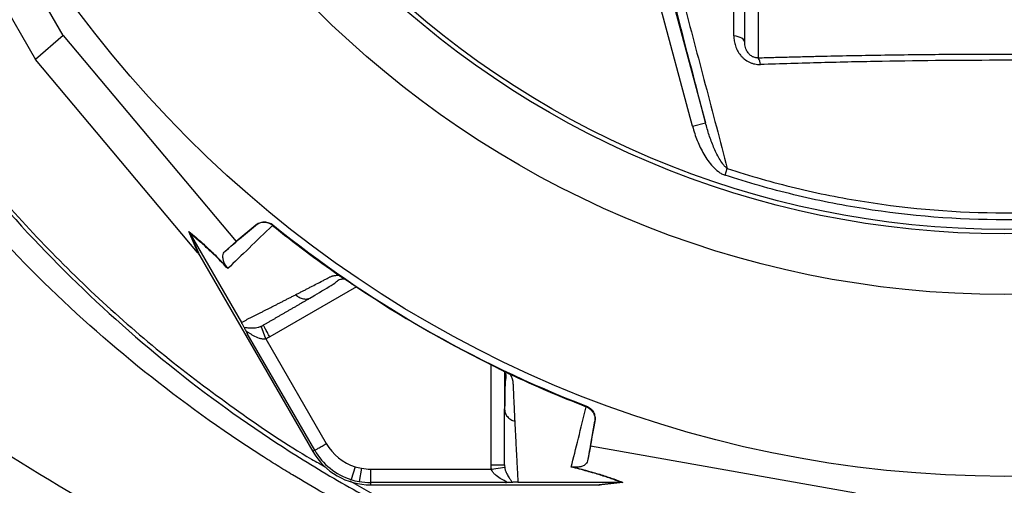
# Model space of a CAD drawing. Header units: millimetres. Extents: x 10 to 976, y 14 to 1104.
# Tile 7 of 18: x 237 to 457, y 379 to 483. Entities that reach past the tile are written whole.
import ezdxf

# ---------------------------------------------------------------- set-up
doc = ezdxf.new("R2010")
doc.units = ezdxf.units.MM

msp = doc.modelspace()

# ---------------------------------------------------------------- linework, layer by layer
at = {"color": 7, "linetype": 'Continuous', "lineweight": 25}
for p, q in [((247.02, 479.14), (213.67, 536.89)), ((205.9, 534.26), (240.85, 473.73)), ((399.02, 477.56), (399.02, 500)), ((402.02, 497.02), (402.02, 474.13)), ((382.78, 487.59), (390.26, 459.66)), ((387.36, 458.88), (379.88, 486.81)), ((247.02, 479.14), (240.85, 473.73)), ((247.02, 479.14), (285.61, 433.2)), ((276.98, 430.72), (240.85, 473.73)), ((387.36, 458.88), (390.26, 459.66)), ((394.63, 447.98), (395.12, 449.47)), ((277.19, 430.48), (275.02, 435.41)), ((275.36, 434.94), (277.51, 430.01)), ((275.36, 434.92), (286.76, 415.19)), ((289.97, 436.86), (285.61, 433.2)), ((289.88, 436.78), (289.97, 436.86)), ((293.79, 436.9), (293.68, 436.81)), ((285.61, 433.2), (283.08, 430.98)), ((277.51, 430.01), (302.67, 386.44)), ((308.92, 425.38), (309, 425.33)), ((301.99, 420.61), (302.41, 420.77)), ((292.23, 411.51), (291.15, 414.31)), ((303.1, 386.69), (288.06, 412.72)), ((292.23, 411.51), (305.69, 388.19)), ((345.43, 404.26), (345.43, 396.11)), ((346.09, 403.92), (346.17, 403.88)), ((345.43, 395.93), (345.5, 395.49)), ((363.68, 396.39), (363.71, 396.53)), ((364.6, 387.6), (365.59, 393.21)), ((365.59, 393.21), (365.56, 393.08)), ((303.1, 386.69), (302.67, 386.44)), ((364.6, 387.6), (363.94, 384.3)), ((423.68, 377.14), (364.6, 387.6)), ((312.11, 383.02), (311.2, 380.16)), ((313.53, 382.67), (312.99, 379.72)), ((315.57, 382.48), (342.5, 382.48)), ((315.57, 382.48), (315.57, 379.48)), ((342.5, 382.48), (345.47, 382.94)), ((345.63, 379.48), (315.57, 379.48)), ((315.57, 379.48), (315.57, 378.99)), ((315.57, 378.99), (365.88, 378.99)), ((348.43, 379.59), (371.21, 379.59)), ((365.88, 378.99), (371.23, 379.59)), ((371.8, 379.54), (366.45, 378.94))]:
    msp.add_line(p, q, dxfattribs=at)
at = {"color": 8, "linetype": 'Continuous', "lineweight": 25}
for p, q in [((312.44, 423.09), (293.12, 411.94)), ((342.43, 383.47), (342.43, 405.78))]:
    msp.add_line(p, q, dxfattribs=at)
at = {"color": 7, "linetype": 'Continuous', "lineweight": 25, "flags": 128}
msp.add_lwpolyline([(399.02, 477.56), (398.98, 477.82), (398.84, 478.07), (398.63, 478.3), (398.33, 478.51), (397.97, 478.69), (397.55, 478.84), (397.08, 478.95), (396.58, 479.02)], dxfattribs=at)
at = {"color": 7, "linetype": 'Continuous', "lineweight": 25}
for radius in [258.01, 217.51, 204, 203]:
    msp.add_circle((457.02, 638.89), radius, dxfattribs=at)
for centre, radius, start, end in [((399.85, 472.58), 2.66, 1.4488, 35.579), ((457.02, 638.89), 259.7, 231.0565, 248.9435), ((315.57, 393.89), 14.4, 210, 252.3248), ((315.57, 393.89), 11.4, 210, 252.3248), ((315.57, 393.89), 14.9, 210, 270), ((315.57, 393.89), 11.4, 252.3248, 259.6989), ((315.57, 393.89), 11.4, 259.6989, 270), ((315.57, 393.89), 14.4, 252.3248, 259.6989), ((315.57, 393.89), 14.4, 259.6989, 270)]:
    msp.add_arc(centre, radius, start, end, dxfattribs=at)
for centre, major_axis, start_param, end_param in [((277.75, 429.39), (-11.1, 13.24), 4.781806, 4.800012), ((365.23, 378.89), (17.02, -2.99), 1.483174, 1.50138)]:
    msp.add_ellipse(centre, major_axis=major_axis, ratio=0.015428, start_param=start_param, end_param=end_param, dxfattribs=at)
for points, knots in [([(456.71, 1101.33), (436.24, 1099.21), (415.87, 1095.72), (385.67, 1088.42), (375.67, 1085.64), (355.82, 1079.4), (345.99, 1075.92), (317.05, 1064.46), (298.41, 1055.43), (262.71, 1034.83), (245.65, 1023.26), (213.35, 997.7), (198.09, 983.71), (169.71, 953.57), (156.58, 937.43), (132.87, 903.41), (122.27, 885.52), (103.82, 848.51), (95.98, 829.39), (83.18, 790.27), (78.21, 770.25), (71.21, 729.58), (69.18, 708.93), (68.56, 682.93), (68.53, 677.72), (68.69, 667.3), (68.88, 662.11), (69.78, 646.59), (70.83, 636.32), (75.25, 605.79), (79.91, 585.83), (98.7, 527.75), (117.64, 491.4), (154.84, 442.59), (168.68, 427.28), (198.81, 399.16), (215.1, 386.37), (232.36, 375.09)], [0, 0, 0, 0, 0.0625, 0.0625, 0.09375, 0.09375, 0.125, 0.125, 0.1875, 0.1875, 0.25, 0.25, 0.3125, 0.3125, 0.375, 0.375, 0.4375, 0.4375, 0.5, 0.5, 0.5625, 0.5625, 0.625, 0.625, 0.640625, 0.640625, 0.65625, 0.65625, 0.6875, 0.6875, 0.75, 0.75, 0.875, 0.875, 0.9375, 0.9375, 1, 1, 1, 1]), ([(456.76, 1100.81), (436.32, 1098.69), (415.97, 1095.2), (385.81, 1087.91), (375.82, 1085.14), (355.99, 1078.9), (346.17, 1075.43), (317.27, 1063.98), (298.65, 1054.97), (262.99, 1034.39), (245.95, 1022.83), (213.69, 997.31), (198.46, 983.33), (170.11, 953.23), (157, 937.11), (133.31, 903.13), (122.73, 885.27), (104.3, 848.3), (96.47, 829.21), (83.69, 790.13), (78.72, 770.14), (71.73, 729.51), (69.71, 708.89), (69.09, 682.93), (69.05, 677.72), (69.21, 667.32), (69.4, 662.14), (70.3, 646.64), (71.35, 636.38), (75.77, 605.89), (80.42, 585.96), (99.18, 527.96), (118.09, 491.68), (155.24, 442.93), (169.06, 427.64), (199.14, 399.57), (215.41, 386.79), (232.65, 375.52), (232.65, 375.52), (232.65, 375.52), (232.65, 375.52)], [0.0000014, 0.0000014, 0.0000014, 0.0000014, 0.0625, 0.0625, 0.09375, 0.09375, 0.125, 0.125, 0.1875, 0.1875, 0.25, 0.25, 0.3125, 0.3125, 0.375, 0.375, 0.4375, 0.4375, 0.5, 0.5, 0.5625, 0.5625, 0.625, 0.625, 0.640625, 0.640625, 0.65625, 0.65625, 0.6875, 0.6875, 0.75, 0.75, 0.875, 0.875, 0.9375, 0.9375, 1, 1, 1, 1.0000004, 1.0000004, 1.0000004, 1.0000004]), ([(424.06, 317.28), (411.84, 317.5), (399.74, 318.33), (375.76, 321.18), (363.88, 323.21), (340.35, 328.46), (328.69, 331.68), (314.27, 336.47), (311.39, 337.47), (307.09, 339.02), (305.65, 339.55), (302.79, 340.62), (301.37, 341.16), (294.27, 343.93), (288.67, 346.27), (272.09, 353.71), (261.34, 359.19), (240.43, 371.18), (230.27, 377.7), (215.5, 388.28), (210.66, 391.94), (204.7, 396.69), (203.51, 397.64), (201.15, 399.58), (199.97, 400.55), (196.46, 403.5), (194.16, 405.49), (182.76, 415.55), (174.11, 424.01), (157.72, 441.7), (149.97, 450.94), (135.39, 470.2), (128.57, 480.23), (120.63, 493.28), (119.07, 495.91), (116.04, 501.2), (114.57, 503.85), (110.24, 511.86), (107.5, 517.26), (99.7, 533.62), (95.07, 544.75), (86.94, 567.45), (83.43, 579.02), (79.76, 593.76), (79.06, 596.72), (77.74, 602.68), (77.11, 605.67), (75.35, 614.65), (74.33, 620.65), (71.74, 638.65), (70.63, 650.67), (69.99, 665.73), (69.9, 668.75), (69.8, 674.78), (69.78, 677.8), (69.85, 686.85), (70.02, 692.89), (70.62, 704.99), (71.05, 711.04), (71.89, 720.13), (72.21, 723.16), (72.9, 729.22), (73.28, 732.24), (75.34, 747.3), (77.5, 759.21), (82.81, 782.77), (85.96, 794.41), (93.26, 817.43), (97.42, 828.8), (103.25, 842.84), (104.44, 845.64), (106.91, 851.22), (108.17, 854), (112.03, 862.26), (114.71, 867.7), (123.08, 883.8), (129.1, 894.24), (148.43, 924.73), (163.03, 943.92), (181.42, 964.2), (183.5, 966.44), (187.69, 970.87), (189.81, 973.06), (196.23, 979.56), (200.6, 983.79), (213.98, 996.2), (223.24, 1004.08), (235.27, 1013.44), (237.7, 1015.29), (242.59, 1018.93), (245.06, 1020.72), (252.5, 1026.01), (257.54, 1029.42), (272.85, 1039.34), (283.34, 1045.51), (296.81, 1052.66), (299.52, 1054.06), (304.95, 1056.8), (307.68, 1058.14), (315.89, 1062.05), (321.41, 1064.54), (338.08, 1071.63), (349.36, 1075.87), (372.24, 1083.37), (383.83, 1086.67), (401.43, 1090.95), (407.34, 1092.26), (416.25, 1094.06), (419.23, 1094.63), (425.22, 1095.72), (428.22, 1096.23), (431.22, 1096.71)], [0, 0, 0, 0, 0.03125, 0.03125, 0.0625, 0.0625, 0.09375, 0.09375, 0.101562, 0.101562, 0.105469, 0.105469, 0.109375, 0.109375, 0.125, 0.125, 0.15625, 0.15625, 0.1875, 0.1875, 0.203125, 0.203125, 0.207031, 0.207031, 0.210937, 0.210937, 0.21875, 0.21875, 0.25, 0.25, 0.28125, 0.28125, 0.3125, 0.3125, 0.320312, 0.320312, 0.328125, 0.328125, 0.34375, 0.34375, 0.375, 0.375, 0.40625, 0.40625, 0.414062, 0.414062, 0.421875, 0.421875, 0.4375, 0.4375, 0.46875, 0.46875, 0.476562, 0.476562, 0.484375, 0.484375, 0.5, 0.5, 0.515625, 0.515625, 0.523437, 0.523437, 0.53125, 0.53125, 0.5625, 0.5625, 0.59375, 0.59375, 0.625, 0.625, 0.632812, 0.632812, 0.640625, 0.640625, 0.65625, 0.65625, 0.6875, 0.6875, 0.75, 0.75, 0.757812, 0.757812, 0.765625, 0.765625, 0.78125, 0.78125, 0.8125, 0.8125, 0.820312, 0.820312, 0.828125, 0.828125, 0.84375, 0.84375, 0.875, 0.875, 0.882812, 0.882812, 0.890625, 0.890625, 0.90625, 0.90625, 0.9375, 0.9375, 0.96875, 0.96875, 0.984375, 0.984375, 0.992187, 0.992187, 1, 1, 1, 1]), ([(431.54, 1094.74), (425.56, 1093.78), (419.6, 1092.7), (407.78, 1090.31), (401.9, 1089.01), (384.39, 1084.75), (372.86, 1081.47), (350.09, 1074.01), (338.87, 1069.8), (322.28, 1062.74), (316.79, 1060.27), (308.62, 1056.37), (305.91, 1055.04), (300.5, 1052.32), (297.81, 1050.93), (284.4, 1043.81), (273.97, 1037.68), (258.73, 1027.82), (253.72, 1024.42), (246.31, 1019.16), (243.86, 1017.38), (238.99, 1013.76), (236.58, 1011.92), (224.61, 1002.61), (215.38, 994.77), (202.07, 982.43), (197.72, 978.22), (191.33, 971.76), (189.22, 969.58), (185.05, 965.18), (182.99, 962.95), (164.68, 942.78), (150.15, 923.69), (130.91, 893.36), (124.92, 882.97), (116.58, 866.96), (113.9, 861.55), (110.06, 853.33), (108.81, 850.57), (106.36, 845.02), (105.16, 842.24), (99.35, 828.27), (95.22, 816.96), (87.94, 794.06), (84.8, 782.48), (79.5, 759.05), (77.35, 747.2), (75.29, 732.21), (74.91, 729.21), (74.22, 723.18), (73.9, 720.16), (73.06, 711.12), (72.63, 705.1), (72.02, 693.07), (71.85, 687.06), (71.78, 678.05), (71.79, 675.05), (71.89, 669.05), (71.98, 666.05), (72.61, 651.06), (73.71, 639.1), (76.27, 621.19), (77.28, 615.23), (79.02, 606.29), (79.64, 603.31), (80.96, 597.38), (81.65, 594.44), (85.29, 579.77), (88.78, 568.25), (96.86, 545.67), (101.46, 534.59), (109.21, 518.31), (111.93, 512.94), (116.23, 504.97), (117.7, 502.33), (120.72, 497.07), (122.26, 494.45), (130.15, 481.46), (136.94, 471.48), (151.44, 452.31), (159.14, 443.12), (175.45, 425.51), (184.05, 417.09), (195.38, 407.07), (197.68, 405.09), (201.16, 402.16), (202.33, 401.19), (204.69, 399.27), (205.87, 398.31), (211.79, 393.59), (216.61, 389.94), (231.31, 379.41), (241.41, 372.93), (262.21, 360.99), (272.9, 355.54), (289.4, 348.14), (294.97, 345.8), (302.03, 343.05), (303.45, 342.51), (306.29, 341.44), (307.72, 340.92), (312, 339.37), (314.87, 338.38), (329.22, 333.61), (340.81, 330.4), (364.22, 325.18), (376.04, 323.16), (399.9, 320.32), (411.94, 319.49), (424.1, 319.28)], [0, 0, 0, 0, 0.015625, 0.015625, 0.03125, 0.03125, 0.0625, 0.0625, 0.09375, 0.09375, 0.109375, 0.109375, 0.117188, 0.117188, 0.125, 0.125, 0.15625, 0.15625, 0.171875, 0.171875, 0.179688, 0.179688, 0.1875, 0.1875, 0.21875, 0.21875, 0.234375, 0.234375, 0.242188, 0.242188, 0.25, 0.25, 0.3125, 0.3125, 0.34375, 0.34375, 0.359375, 0.359375, 0.367188, 0.367188, 0.375, 0.375, 0.40625, 0.40625, 0.4375, 0.4375, 0.46875, 0.46875, 0.476563, 0.476563, 0.484375, 0.484375, 0.5, 0.5, 0.515625, 0.515625, 0.523438, 0.523438, 0.53125, 0.53125, 0.5625, 0.5625, 0.578125, 0.578125, 0.585938, 0.585938, 0.59375, 0.59375, 0.625, 0.625, 0.65625, 0.65625, 0.671875, 0.671875, 0.679688, 0.679688, 0.6875, 0.6875, 0.71875, 0.71875, 0.75, 0.75, 0.78125, 0.78125, 0.789063, 0.789063, 0.792969, 0.792969, 0.796875, 0.796875, 0.8125, 0.8125, 0.84375, 0.84375, 0.875, 0.875, 0.890625, 0.890625, 0.894531, 0.894531, 0.898438, 0.898438, 0.90625, 0.90625, 0.9375, 0.9375, 0.96875, 0.96875, 1, 1, 1, 1]), ([(447.57, 331.6), (440.94, 331.07), (398.23, 328.92), (346.16, 336.15), (277.5, 360.56), (215.48, 394.14), (168.4, 438.68), (123.44, 497.05), (93.45, 554.58), (76.98, 627.12), (74.56, 664.66), (74.2, 707.08), (79.69, 763.08), (96.79, 818.79), (119.66, 872.39), (149.9, 925.71), (197.81, 979.47), (242.73, 1016.75), (291.28, 1049.12), (333.08, 1068.12), (384.2, 1085.08), (407.76, 1090.86), (431.54, 1094.74)], [0.0080829, 0.0080829, 0.0080829, 0.0080829, 0.0251074, 0.1177428, 0.1428604, 0.2103782, 0.2935657, 0.3030135, 0.3956489, 0.4563006, 0.4882843, 0.4882843, 0.560176, 0.6263369, 0.6320677, 0.7039595, 0.7758512, 0.8075328, 0.8477429, 0.9196346, 0.9196346, 0.9788971, 0.9788971, 0.9788971, 0.9788971]), ([(443.22, 338.07), (432.42, 338.45), (421.69, 339.41), (405.69, 341.7), (400.38, 342.61), (392.43, 344.18), (389.79, 344.74), (384.52, 345.94), (381.91, 346.57), (368.89, 349.89), (358.68, 353.09), (338.7, 360.53), (328.92, 364.78), (314.56, 371.94), (309.83, 374.46), (302.81, 378.44), (300.48, 379.8), (297.01, 381.89), (295.86, 382.6), (293.56, 384.02), (292.42, 384.74), (282.21, 391.28), (273.51, 397.53), (256.85, 410.87), (248.89, 417.96), (233.72, 433), (226.5, 440.95), (212.84, 457.73), (206.52, 466.4), (194.86, 484.31), (189.51, 493.54), (179.81, 512.56), (175.44, 522.34), (171.1, 533.67), (170.63, 534.93), (169.69, 537.47), (169.24, 538.74), (167.89, 542.57), (167.02, 545.12), (164.54, 552.8), (163.02, 557.95), (158.9, 573.47), (156.71, 583.91), (153.43, 605), (152.34, 615.64), (151.69, 629.06), (151.59, 631.75), (151.47, 637.15), (151.45, 639.85), (151.49, 647.96), (151.66, 653.36), (152.28, 664.12), (152.74, 669.5), (153.64, 677.54), (153.97, 680.22), (154.53, 684.23), (154.82, 686.23), (155.18, 688.57), (155.34, 689.57), (155.45, 690.24), (155.5, 690.57), (155.56, 690.91)], [0, 0, 0, 0, 0.0625, 0.0625, 0.09375, 0.09375, 0.109375, 0.109375, 0.125, 0.125, 0.1875, 0.1875, 0.25, 0.25, 0.28125, 0.28125, 0.296875, 0.296875, 0.304688, 0.304688, 0.3125, 0.3125, 0.375, 0.375, 0.4375, 0.4375, 0.5, 0.5, 0.5625, 0.5625, 0.625, 0.625, 0.6875, 0.6875, 0.695313, 0.695313, 0.703125, 0.703125, 0.71875, 0.71875, 0.75, 0.75, 0.8125, 0.8125, 0.875, 0.875, 0.890625, 0.890625, 0.90625, 0.90625, 0.9375, 0.9375, 0.96875, 0.96875, 0.984375, 0.984375, 0.992188, 0.996094, 0.998047, 0.998047, 1, 1, 1, 1]), ([(163.41, 689.55), (161.6, 679.07), (160.36, 668.54), (159.34, 652.67), (159.14, 647.37), (159.05, 639.4), (159.06, 636.74), (159.14, 631.43), (159.22, 628.79), (159.78, 615.59), (160.78, 605.13), (163.87, 584.38), (165.96, 574.1), (169.91, 558.82), (171.37, 553.75), (173.76, 546.17), (174.59, 543.66), (176.33, 538.63), (177.23, 536.13), (181.89, 523.74), (186.11, 514.09), (195.52, 495.34), (200.7, 486.23), (209.21, 472.96), (212.16, 468.61), (216.78, 462.17), (218.35, 460.05), (220.75, 456.88), (221.56, 455.83), (223.19, 453.74), (224.02, 452.7), (231.49, 443.37), (238.52, 435.51), (253.31, 420.61), (261.07, 413.57), (277.32, 400.31), (285.81, 394.09), (296.9, 386.84), (299.15, 385.42), (303.66, 382.64), (305.93, 381.28), (312.79, 377.3), (317.41, 374.78), (331.44, 367.61), (341.01, 363.33), (360.56, 355.8), (370.55, 352.54), (383.3, 349.12), (385.86, 348.46), (391.02, 347.22), (393.61, 346.64), (401.39, 344.98), (406.59, 344.02), (422.26, 341.53), (432.78, 340.43), (443.37, 339.87)], [0, 0, 0, 0, 0.0625, 0.0625, 0.09375, 0.09375, 0.109375, 0.109375, 0.125, 0.125, 0.1875, 0.1875, 0.25, 0.25, 0.28125, 0.28125, 0.296875, 0.296875, 0.3125, 0.3125, 0.375, 0.375, 0.4375, 0.4375, 0.46875, 0.46875, 0.484375, 0.484375, 0.492187, 0.492187, 0.5, 0.5, 0.5625, 0.5625, 0.625, 0.625, 0.6875, 0.6875, 0.703125, 0.703125, 0.71875, 0.71875, 0.75, 0.75, 0.8125, 0.8125, 0.875, 0.875, 0.890625, 0.890625, 0.90625, 0.90625, 0.9375, 0.9375, 1, 1, 1, 1]), ([(159.69, 635.9), (159.7, 632.51), (159.72, 622.65), (161.13, 606.35), (163.84, 587.09), (167.86, 568.06), (173.1, 549.33), (179.55, 530.98), (187.19, 513.09), (195.98, 495.74), (205.89, 479), (216.86, 462.94), (228.86, 447.64), (241.84, 433.15), (255.73, 419.54), (270.47, 406.84), (286.07, 395.24), (297.76, 387.3), (304.42, 383.58), (305.42, 383.02)], [0, 0, 0, 0, 0.033257, 0.096955, 0.160653, 0.224351, 0.288049, 0.351747, 0.415445, 0.479143, 0.54284, 0.606538, 0.670236, 0.733934, 0.797632, 0.86133, 0.925028, 0.988726, 1, 1, 1, 1]), ([(385.23, 487.02), (386.9, 480.69), (388.56, 474.41), (391.86, 461.9), (393.49, 455.67), (395.12, 449.47)], [0, 0, 0, 0, 0.5, 0.5, 1, 1, 1, 1]), ([(396.58, 479.02), (396.59, 480.76), (396.6, 482.5), (396.6, 484.23), (396.61, 485.19), (396.61, 486.14), (396.61, 487.09)], [0, 0, 0, 0, 0.006000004, 0.006000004, 0.006000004, 0.009284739, 0.009284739, 0.009284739, 0.009284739]), ([(396.58, 479.02), (396.58, 478.65), (396.61, 478.27), (396.73, 477.52), (396.81, 477.16), (397.05, 476.43), (397.21, 476.06), (397.59, 475.36), (397.81, 475.03), (398.2, 474.55), (398.34, 474.4), (398.64, 474.11), (398.79, 473.97), (399.29, 473.58), (399.65, 473.35), (400.23, 473.07), (400.43, 472.99), (400.83, 472.85), (401.04, 472.8), (401.67, 472.67), (402.09, 472.63), (402.52, 472.65)], [0, 0, 0, 0, 0.125, 0.125, 0.25, 0.25, 0.375, 0.375, 0.5, 0.5, 0.5625, 0.5625, 0.625, 0.625, 0.75, 0.75, 0.8125, 0.8125, 0.875, 0.875, 1, 1, 1, 1]), ([(399.06, 477.04), (399.05, 477.05), (399, 477.23), (399.01, 477.4), (399.02, 477.56)], [0, 0, 0, 0, 0.043646, 1, 1, 1, 1]), ([(402.02, 474.13), (402.6, 474.15), (403.75, 474.18), (405.47, 474.23), (407.18, 474.28), (408.89, 474.32), (410.59, 474.37), (412.29, 474.41), (413.98, 474.45), (417.39, 474.53), (422.52, 474.64), (429.4, 474.76), (436.27, 474.86), (443.18, 474.93), (450.09, 474.97), (457, 474.98), (463.89, 474.97), (470.78, 474.93), (477.72, 474.86), (483.46, 474.78), (488.01, 474.7), (491.36, 474.64), (494.75, 474.57), (498.15, 474.5), (501.59, 474.41), (505.04, 474.33), (508.53, 474.23), (510.85, 474.16), (512.02, 474.13)], [0, 0, 0, 0, 0.015939, 0.031794, 0.047567, 0.063258, 0.078867, 0.094395, 0.109843, 0.12521, 0.188192, 0.250162, 0.312872, 0.374969, 0.437621, 0.500012, 0.561814, 0.624018, 0.686676, 0.749836, 0.780101, 0.810643, 0.841468, 0.872581, 0.903986, 0.935688, 0.967691, 1, 1, 1, 1]), ([(511.52, 472.65), (509.28, 472.72), (507.03, 472.79), (502.53, 472.92), (500.27, 472.98), (493.49, 473.16), (488.96, 473.26), (475.33, 473.5), (466.2, 473.58), (447.84, 473.58), (438.71, 473.5), (425.08, 473.26), (420.55, 473.16), (413.77, 472.98), (411.51, 472.92), (407.01, 472.79), (404.76, 472.72), (402.52, 472.65)], [0, 0, 0, 0, 0.0625, 0.0625, 0.125, 0.125, 0.25, 0.25, 0.5, 0.5, 0.75, 0.75, 0.875, 0.875, 0.9375, 0.9375, 1, 1, 1, 1]), ([(395.12, 449.47), (394.92, 449.6), (394.74, 449.77), (394.41, 450.12), (394.26, 450.3), (393.82, 450.87), (393.56, 451.27), (392.85, 452.51), (392.44, 453.38), (391.7, 455.13), (391.37, 456.02), (390.77, 457.83), (390.5, 458.74), (390.26, 459.66)], [0, 0, 0, 0, 0.0625, 0.0625, 0.125, 0.125, 0.25, 0.25, 0.5, 0.5, 0.75, 0.75, 1, 1, 1, 1]), ([(387.36, 458.88), (387.65, 457.79), (388.01, 456.72), (388.84, 454.64), (389.32, 453.63), (390.17, 452.17), (390.48, 451.69), (391.14, 450.77), (391.49, 450.33), (392.26, 449.5), (392.68, 449.11), (393.36, 448.61), (393.6, 448.45), (394.1, 448.18), (394.36, 448.07), (394.63, 447.98)], [0, 0, 0, 0, 0.25, 0.25, 0.5, 0.5, 0.625, 0.625, 0.75, 0.75, 0.875, 0.875, 0.9375, 0.9375, 1, 1, 1, 1]), ([(519.41, 447.98), (516.88, 447.15), (514.34, 446.37), (509.23, 444.93), (506.67, 444.25), (498.97, 442.4), (493.8, 441.36), (478.21, 438.88), (467.7, 438.04), (446.44, 438.03), (435.91, 438.87), (420.29, 441.35), (415.11, 442.39), (407.38, 444.25), (404.81, 444.93), (399.7, 446.38), (397.16, 447.15), (394.63, 447.98)], [0, 0, 0, 0, 0.0625, 0.0625, 0.125, 0.125, 0.25, 0.25, 0.5, 0.5, 0.75, 0.75, 0.875, 0.875, 0.9375, 0.9375, 1, 1, 1, 1]), ([(395.12, 449.47), (397.62, 448.65), (400.14, 447.88), (405.2, 446.45), (407.75, 445.78), (415.41, 443.93), (420.54, 442.91), (436.02, 440.44), (446.45, 439.61), (467.51, 439.61), (477.95, 440.44), (493.46, 442.9), (498.61, 443.93), (508.85, 446.4), (513.92, 447.83), (518.92, 449.47)], [0, 0, 0, 0, 0.0625, 0.0625, 0.125, 0.125, 0.25, 0.25, 0.5, 0.5, 0.75, 0.75, 0.875, 0.875, 1, 1, 1, 1]), ([(293.68, 436.81), (293.41, 437.03), (293.11, 437.19), (292.45, 437.42), (292.11, 437.48), (291.59, 437.47), (291.42, 437.46), (291.09, 437.4), (290.92, 437.35), (290.6, 437.23), (290.44, 437.16), (290.15, 436.99), (290.01, 436.89), (289.88, 436.78)], [0, 0, 0, 0, 0.25, 0.25, 0.5, 0.5, 0.625, 0.625, 0.75, 0.75, 0.875, 0.875, 1, 1, 1, 1]), ([(289.97, 436.86), (290.24, 437.09), (290.53, 437.26), (291.19, 437.5), (291.52, 437.57), (292.05, 437.57), (292.22, 437.56), (292.56, 437.5), (292.72, 437.46), (293.22, 437.29), (293.52, 437.12), (293.79, 436.9)], [0, 0, 0, 0, 0.25, 0.25, 0.5, 0.5, 0.625, 0.625, 0.75, 0.75, 1, 1, 1, 1]), ([(275.02, 435.41), (275.53, 435.02), (276.08, 434.58), (276.97, 433.82), (277.28, 433.55), (277.93, 432.98), (278.27, 432.67), (279.31, 431.71), (280.06, 431), (281.28, 429.8), (281.7, 429.38), (282.56, 428.51), (283.01, 428.06), (283.46, 427.58)], [0, 0, 0, 0, 0.25, 0.25, 0.375, 0.375, 0.5, 0.5, 0.75, 0.75, 0.875, 0.875, 1, 1, 1, 1]), ([(283.73, 427.16), (282.82, 428.11), (281.97, 428.98), (280.37, 430.56), (279.62, 431.26), (278.58, 432.22), (278.25, 432.52), (277.6, 433.09), (277.29, 433.36), (276.41, 434.11), (275.86, 434.54), (275.36, 434.92)], [0, 0, 0, 0, 0.25, 0.25, 0.5, 0.5, 0.625, 0.625, 0.75, 0.75, 1, 1, 1, 1]), ([(293.7, 436.79), (291.87, 435.04), (290.14, 433.36), (286.82, 430.15), (285.24, 428.62), (283.73, 427.16)], [0, 0, 0, 0, 0.5, 0.5, 1, 1, 1, 1]), ([(283.46, 427.58), (283.4, 427.67), (283.35, 427.74), (283.27, 427.86), (283.23, 427.91), (283.14, 428.06), (283.09, 428.15), (282.97, 428.38), (282.92, 428.5), (282.83, 428.73), (282.79, 428.83), (282.74, 429.02), (282.72, 429.11), (282.66, 429.36), (282.65, 429.5), (282.63, 429.77), (282.63, 429.89), (282.66, 430.23), (282.71, 430.42), (282.86, 430.74), (282.96, 430.87), (283.08, 430.98)], [0, 0, 0, 0, 0.015625, 0.015625, 0.03125, 0.03125, 0.0625, 0.0625, 0.125, 0.125, 0.1875, 0.1875, 0.25, 0.25, 0.375, 0.375, 0.5, 0.5, 0.75, 0.75, 1, 1, 1, 1]), ([(298.89, 421.37), (299.11, 421.48), (299.54, 421.7), (300.2, 422.04), (300.87, 422.39), (301.54, 422.73), (302.42, 423.19), (303.53, 423.76), (304.65, 424.34), (305.56, 424.81), (306.11, 425.1), (306.5, 425.3), (306.74, 425.41), (306.96, 425.49), (307.19, 425.56), (307.46, 425.61), (307.78, 425.66), (308.13, 425.68), (308.38, 425.68), (308.5, 425.68)], [0, 0, 0, 0, 0.0777766, 0.1551997, 0.2322716, 0.3089948, 0.3853718, 0.5305262, 0.6744738, 0.7474235, 0.8196146, 0.8463831, 0.8697605, 0.889755, 0.9063828, 0.929523, 0.9527995, 0.9762724, 1, 1, 1, 1]), ([(302.01, 420.58), (303.46, 421.45), (305.53, 422.68), (307.77, 424), (308.58, 424.83), (309.39, 424.88), (309.68, 424.9)], [0, 0, 0, 0, 0.578265, 0.819399, 0.935238, 1, 1, 1, 1]), ([(308.5, 425.68), (308.53, 425.66), (308.59, 425.61), (308.68, 425.55), (308.77, 425.49), (308.85, 425.43), (308.9, 425.4), (308.92, 425.38)], [0, 0, 0, 0, 0.212576, 0.416535, 0.614103, 0.807726, 1, 1, 1, 1]), ([(309, 425.33), (309.04, 425.31), (309.12, 425.26), (309.24, 425.18), (309.37, 425.1), (309.51, 425.01), (309.65, 424.92), (309.8, 424.83), (309.95, 424.73), (310.11, 424.63), (310.28, 424.52), (310.45, 424.41), (310.62, 424.29), (310.81, 424.17), (311.05, 424.01), (311.36, 423.81), (311.74, 423.56), (312.13, 423.3), (312.52, 423.04), (312.79, 422.86), (312.92, 422.77)], [0, 0, 0, 0, 0.0442489, 0.088103, 0.1316437, 0.1749545, 0.21812, 0.2612256, 0.3043574, 0.347601, 0.3910414, 0.4347626, 0.4788469, 0.5233746, 0.5684236, 0.6548026, 0.7405374, 0.8262412, 0.9125282, 1, 1, 1, 1]), ([(286.76, 415.19), (286.95, 415.29), (287.34, 415.49), (287.93, 415.79), (288.52, 416.09), (289.13, 416.39), (289.73, 416.7), (290.35, 417.01), (290.97, 417.33), (291.59, 417.65), (292.23, 417.97), (292.86, 418.29), (293.51, 418.62), (294.16, 418.95), (294.82, 419.29), (295.48, 419.63), (296.15, 419.97), (296.82, 420.31), (297.5, 420.66), (298.19, 421.01), (298.66, 421.25), (298.89, 421.37)], [0, 0, 0, 0, 0.055211, 0.110128, 0.164753, 0.219086, 0.273129, 0.326884, 0.38035, 0.43353, 0.486425, 0.539036, 0.591365, 0.643413, 0.695181, 0.746671, 0.797884, 0.848822, 0.899487, 0.949879, 1, 1, 1, 1]), ([(302.41, 420.77), (302.2, 420.64), (301.77, 420.4), (301.14, 420.03), (300.51, 419.67), (299.88, 419.31), (299.26, 418.95), (298.64, 418.59), (298.03, 418.24), (297.43, 417.89), (296.83, 417.54), (296.23, 417.2), (295.64, 416.85), (295.05, 416.52), (294.46, 416.18), (293.89, 415.84), (293.31, 415.51), (292.74, 415.18), (292.18, 414.86), (291.81, 414.64), (291.62, 414.54)], [0, 0, 0, 0, 0.052635, 0.105608, 0.158921, 0.212573, 0.266566, 0.320902, 0.37558, 0.430604, 0.485973, 0.541688, 0.597751, 0.654162, 0.710923, 0.768034, 0.825496, 0.883311, 0.941478, 1, 1, 1, 1]), ([(287.37, 414.03), (287.31, 414.15), (287.25, 414.29), (287.11, 414.55), (287.05, 414.65), (286.96, 414.83), (286.92, 414.89), (286.85, 415.03), (286.81, 415.1), (286.77, 415.18)], [0, 0, 0, 0, 0.5, 0.5, 0.75, 0.75, 0.875, 0.875, 1, 1, 1, 1]), ([(287.37, 414.03), (287.54, 414.05), (287.76, 414.03), (288.25, 413.99), (288.53, 413.97), (289.16, 413.95), (289.5, 413.96), (290.08, 414.02), (290.28, 414.06), (290.7, 414.15), (290.92, 414.22), (291.15, 414.31)], [0, 0, 0, 0, 0.25, 0.25, 0.5, 0.5, 0.75, 0.75, 0.875, 0.875, 1, 1, 1, 1]), ([(287.37, 414.03), (287.4, 413.96), (287.44, 413.89), (287.53, 413.71), (287.58, 413.61), (287.7, 413.38), (287.77, 413.26), (287.91, 413), (287.99, 412.86), (288.06, 412.72)], [0, 0, 0, 0, 0.25, 0.25, 0.5, 0.5, 0.75, 0.75, 1, 1, 1, 1]), ([(292.23, 411.51), (292.22, 411.51), (292.21, 411.51), (292.2, 411.5), (292.17, 411.5), (292.12, 411.49), (292.07, 411.48), (291.98, 411.47), (291.92, 411.47), (291.73, 411.46), (291.6, 411.46), (291.23, 411.5), (290.99, 411.55), (290.3, 411.76), (289.87, 411.96), (289.28, 412.29), (289.09, 412.41), (288.73, 412.64), (288.55, 412.75), (288.31, 412.9), (288.24, 412.94), (288.1, 413.01), (288.05, 413.02), (287.98, 413), (287.98, 412.97), (288, 412.86), (288.03, 412.79), (288.06, 412.72)], [0, 0, 0, 0, 0.003906, 0.003906, 0.007813, 0.015625, 0.03125, 0.03125, 0.0625, 0.0625, 0.125, 0.125, 0.25, 0.25, 0.5, 0.5, 0.625, 0.625, 0.75, 0.75, 0.8125, 0.8125, 0.875, 0.875, 0.9375, 0.9375, 1, 1, 1, 1]), ([(293.12, 411.94), (292.92, 412.28), (292.73, 412.62), (292.37, 413.25), (292.2, 413.54), (291.92, 414.02), (291.81, 414.21), (291.66, 414.47), (291.62, 414.54), (291.62, 414.54)], [0, 0, 0, 0, 0.25, 0.25, 0.5, 0.5, 0.75, 0.75, 1, 1, 1, 1]), ([(341.9, 406.04), (342.31, 405.83), (343.14, 405.42), (344.31, 404.83), (345.23, 404.37), (345.57, 404.18), (345.69, 404.12)], [0, 0, 0, 0, 0.272035, 0.551471, 0.845021, 1, 1, 1, 1]), ([(341.91, 406.04), (341.98, 406), (342.12, 405.93), (342.34, 405.82), (342.55, 405.72), (342.76, 405.61), (342.97, 405.51), (343.18, 405.41), (343.38, 405.3), (343.58, 405.2), (343.78, 405.1), (344.04, 404.97), (344.35, 404.82), (344.69, 404.64), (345.02, 404.48), (345.32, 404.32), (345.6, 404.18), (345.86, 404.04), (346.01, 403.96), (346.09, 403.92)], [0, 0, 0, 0, 0.043919, 0.087472, 0.13073, 0.173768, 0.216664, 0.259492, 0.30233, 0.345255, 0.388344, 0.431671, 0.51489, 0.596546, 0.677156, 0.757259, 0.837405, 0.91814, 1, 1, 1, 1]), ([(345.57, 403.95), (345.62, 403.81), (345.82, 403.24), (345.63, 402.51), (345.58, 401.54), (345.5, 400.1), (345.47, 398.08), (345.47, 396.38), (345.46, 395.49)], [0, 0, 0, 0, 0.038407, 0.157587, 0.27726, 0.405507, 0.68637, 1, 1, 1, 1]), ([(346.17, 403.88), (346.19, 403.87), (346.23, 403.85), (346.31, 403.81), (346.39, 403.78), (346.47, 403.74), (346.55, 403.7), (346.61, 403.67), (346.64, 403.66)], [0, 0, 0, 0, 0.160202, 0.321039, 0.484027, 0.650625, 0.822199, 1, 1, 1, 1]), ([(346.64, 403.66), (346.67, 403.6), (346.74, 403.48), (346.84, 403.3), (346.93, 403.12), (347.01, 402.95), (347.08, 402.78), (347.14, 402.62), (347.19, 402.46), (347.23, 402.31), (347.27, 402.12), (347.3, 401.86), (347.32, 401.5), (347.34, 401.06), (347.36, 400.56), (347.4, 399.73), (347.45, 398.6), (347.52, 397.2), (347.58, 395.83), (347.65, 394.49), (347.69, 393.62), (347.71, 393.18)], [0, 0, 0, 0, 0.013423, 0.026738, 0.039956, 0.053088, 0.066144, 0.079134, 0.09207, 0.104963, 0.117824, 0.141662, 0.172831, 0.217057, 0.263491, 0.312127, 0.449156, 0.58733, 0.723761, 0.861313, 1, 1, 1, 1]), ([(345.43, 383.47), (345.43, 383.7), (345.43, 384.15), (345.43, 384.84), (345.43, 385.54), (345.43, 386.24), (345.43, 386.95), (345.43, 387.67), (345.43, 388.39), (345.43, 389.11), (345.43, 389.85), (345.43, 390.59), (345.43, 391.33), (345.43, 392.08), (345.43, 392.84), (345.43, 393.6), (345.43, 394.37), (345.43, 395.15), (345.43, 395.67), (345.43, 395.93)], [0, 0, 0, 0, 0.061953, 0.123509, 0.18467, 0.245435, 0.305808, 0.365787, 0.425376, 0.484574, 0.543383, 0.601804, 0.659839, 0.717488, 0.774754, 0.831636, 0.888137, 0.944258, 1, 1, 1, 1]), ([(360.3, 382.96), (360.81, 384.99), (361.35, 387.12), (362.47, 391.6), (363.06, 393.94), (363.66, 396.4)], [0, 0, 0, 0, 0.5, 0.5, 1, 1, 1, 1]), ([(363.68, 396.39), (364.01, 396.27), (364.3, 396.09), (364.83, 395.64), (365.05, 395.37), (365.31, 394.92), (365.38, 394.76), (365.49, 394.44), (365.54, 394.27), (365.59, 393.93), (365.61, 393.76), (365.61, 393.42), (365.59, 393.25), (365.56, 393.08)], [0, 0, 0, 0, 0.25, 0.25, 0.5, 0.5, 0.625, 0.625, 0.75, 0.75, 0.875, 0.875, 1, 1, 1, 1]), ([(363.71, 396.53), (364.04, 396.4), (364.33, 396.23), (364.86, 395.77), (365.08, 395.51), (365.33, 395.05), (365.41, 394.9), (365.52, 394.57), (365.56, 394.4), (365.65, 393.89), (365.65, 393.55), (365.59, 393.21)], [0, 0, 0, 0, 0.25, 0.25, 0.5, 0.5, 0.625, 0.625, 0.75, 0.75, 1, 1, 1, 1]), ([(347.71, 393.18), (347.72, 392.95), (347.75, 392.47), (347.78, 391.78), (347.82, 391.08), (347.85, 390.4), (347.89, 389.71), (347.92, 389.04), (347.96, 388.37), (347.99, 387.7), (348.03, 387.05), (348.06, 386.39), (348.09, 385.75), (348.13, 385.11), (348.16, 384.47), (348.2, 383.84), (348.23, 383.22), (348.26, 382.6), (348.3, 381.98), (348.33, 381.37), (348.36, 380.77), (348.4, 380.17), (348.42, 379.78), (348.43, 379.59)], [0, 0, 0, 0, 0.045336, 0.090894, 0.136674, 0.182678, 0.228907, 0.275362, 0.322044, 0.368954, 0.416093, 0.463462, 0.511063, 0.558896, 0.606962, 0.655262, 0.703798, 0.752569, 0.801578, 0.850824, 0.900309, 0.950034, 1, 1, 1, 1]), ([(303.1, 386.69), (303.11, 386.69), (303.17, 386.73), (303.44, 386.88), (303.64, 387), (304.14, 387.29), (304.44, 387.46), (305.07, 387.82), (305.39, 388.01), (305.69, 388.19)], [0, 0, 0, 0, 0.25, 0.25, 0.5, 0.5, 0.75, 0.75, 1, 1, 1, 1]), ([(363.94, 384.3), (363.91, 384.14), (363.84, 383.99), (363.63, 383.7), (363.5, 383.56), (363.22, 383.36), (363.11, 383.3), (362.87, 383.18), (362.74, 383.12), (362.5, 383.05), (362.41, 383.02), (362.22, 382.98), (362.11, 382.95), (361.87, 382.92), (361.74, 382.9), (361.48, 382.89), (361.38, 382.89), (361.21, 382.9), (361.14, 382.9), (360.99, 382.91), (360.91, 382.92), (360.8, 382.93)], [0, 0, 0, 0, 0.25, 0.25, 0.5, 0.5, 0.625, 0.625, 0.75, 0.75, 0.8125, 0.8125, 0.875, 0.875, 0.9375, 0.9375, 0.96875, 0.96875, 0.984375, 0.984375, 1, 1, 1, 1]), ([(342.43, 383.47), (342.82, 383.47), (343.21, 383.47), (343.94, 383.47), (344.27, 383.47), (344.83, 383.47), (345.05, 383.47), (345.35, 383.47), (345.43, 383.47), (345.43, 383.47)], [0, 0, 0, 0, 0.25, 0.25, 0.5, 0.5, 0.75, 0.75, 1, 1, 1, 1]), ([(345.63, 379.48), (345.71, 379.49), (345.79, 379.5), (345.89, 379.53), (345.92, 379.55), (345.9, 379.62), (345.86, 379.66), (345.74, 379.74), (345.66, 379.79), (345.42, 379.92), (345.23, 380.01), (344.85, 380.22), (344.65, 380.32), (344.07, 380.67), (343.68, 380.94), (343.16, 381.43), (342.99, 381.62), (342.77, 381.92), (342.71, 382.02), (342.59, 382.24), (342.54, 382.36), (342.5, 382.48)], [0, 0, 0, 0, 0.0625, 0.0625, 0.125, 0.125, 0.1875, 0.1875, 0.25, 0.25, 0.375, 0.375, 0.5, 0.5, 0.75, 0.75, 0.875, 0.875, 0.9375, 0.9375, 1, 1, 1, 1]), ([(345.47, 382.94), (345.5, 382.7), (345.55, 382.48), (345.68, 382.07), (345.75, 381.88), (345.98, 381.35), (346.15, 381.05), (346.48, 380.51), (346.64, 380.28), (346.92, 379.87), (347.04, 379.69), (347.11, 379.54)], [0, 0, 0, 0, 0.125, 0.125, 0.25, 0.25, 0.5, 0.5, 0.75, 0.75, 1, 1, 1, 1]), ([(371.21, 379.59), (370.63, 379.83), (369.98, 380.08), (368.89, 380.48), (368.51, 380.61), (367.69, 380.88), (367.26, 381.02), (365.91, 381.45), (364.93, 381.73), (362.76, 382.33), (361.59, 382.64), (360.3, 382.96)], [0, 0, 0, 0, 0.25, 0.25, 0.375, 0.375, 0.5, 0.5, 0.75, 0.75, 1, 1, 1, 1]), ([(360.8, 382.93), (361.44, 382.77), (362.06, 382.61), (363.25, 382.3), (363.82, 382.15), (365.46, 381.69), (366.45, 381.4), (367.81, 380.97), (368.24, 380.84), (369.06, 380.56), (369.45, 380.43), (370.56, 380.03), (371.21, 379.78), (371.8, 379.54)], [0, 0, 0, 0, 0.125, 0.125, 0.25, 0.25, 0.5, 0.5, 0.625, 0.625, 0.75, 0.75, 1, 1, 1, 1]), ([(310.95, 379.9), (313.73, 378.29), (322.13, 373.45), (336.8, 366.57), (354.81, 359.26), (373.3, 353.19), (392.13, 348.33), (411.24, 344.72), (430.55, 342.35), (449.97, 341.26), (469.42, 341.43), (488.81, 342.88), (508.08, 345.59), (527.12, 349.54), (545.86, 354.74), (564.24, 361.13), (582.1, 368.8), (594.97, 375.01), (601.66, 378.99), (602.78, 379.66)], [0, 0, 0, 0, 0.031617, 0.095321, 0.159024, 0.222728, 0.286431, 0.350135, 0.413838, 0.477542, 0.541245, 0.604949, 0.668652, 0.732356, 0.796059, 0.859763, 0.923466, 0.987169, 1, 1, 1, 1]), ([(347.11, 379.54), (347.04, 379.53), (346.95, 379.53), (346.75, 379.52), (346.64, 379.51), (346.38, 379.5), (346.25, 379.5), (345.95, 379.49), (345.79, 379.49), (345.63, 379.48)], [0, 0, 0, 0, 0.25, 0.25, 0.5, 0.5, 0.75, 0.75, 1, 1, 1, 1]), ([(348.43, 379.59), (348.26, 379.59), (348.09, 379.58), (347.82, 379.58), (347.71, 379.57), (347.5, 379.56), (347.41, 379.56), (347.25, 379.55), (347.18, 379.54), (347.11, 379.54)], [0, 0, 0, 0, 0.25, 0.25, 0.5, 0.5, 0.75, 0.75, 1, 1, 1, 1])]:
    msp.add_open_spline(points, degree=3, knots=knots, dxfattribs=at)
for points in [[(390.26, 459.66), (387.86, 468.92), (385.45, 478.24), (383.01, 487.65)], [(275.36, 434.94), (275.26, 435.1), (275.15, 435.26), (275.02, 435.41)], [(275.36, 434.92), (275.36, 434.93), (275.36, 434.93), (275.36, 434.94)], [(283.08, 430.98), (285.2, 432.79), (287.46, 434.72), (289.88, 436.78)], [(293.69, 436.8), (296.09, 434.86), (300.96, 431.06), (305.97, 427.44), (308.5, 425.68)], [(277.19, 430.48), (277.31, 430.33), (277.42, 430.17), (277.51, 430.01)], [(283.46, 427.58), (283.56, 427.45), (283.66, 427.31), (283.73, 427.16)], [(312.92, 422.77), (322.21, 416.58), (331.9, 410.98), (341.91, 406.04)], [(291.15, 414.31), (291.31, 414.37), (291.47, 414.45), (291.62, 414.54)], [(293.12, 411.94), (292.83, 411.77), (292.54, 411.63), (292.23, 411.51)], [(346.64, 403.66), (349.43, 402.35), (355.07, 399.83), (360.79, 397.51), (363.67, 396.4)], [(365.56, 393.08), (364.99, 389.96), (364.45, 387.04), (363.94, 384.3)], [(342.5, 382.48), (342.45, 382.81), (342.43, 383.14), (342.43, 383.47)], [(345.43, 383.47), (345.43, 383.3), (345.44, 383.12), (345.47, 382.94)], [(360.8, 382.93), (360.64, 382.95), (360.47, 382.96), (360.3, 382.96)], [(365.88, 378.99), (366.07, 378.99), (366.26, 378.98), (366.45, 378.94)], [(371.23, 379.59), (371.22, 379.59), (371.22, 379.59), (371.21, 379.59)], [(371.23, 379.59), (371.42, 379.59), (371.61, 379.57), (371.8, 379.54)]]:
    msp.add_open_spline(points, degree=3, dxfattribs=at)
at = {"color": 8, "linetype": 'Continuous', "lineweight": 25}
for points, knots in [([(402.02, 474.13), (401.83, 474.13), (401.57, 474.13), (401.09, 474.24), (400.76, 474.38), (400.29, 474.67), (399.8, 475.12), (399.26, 475.98), (399.13, 476.64), (399.06, 477.04)], [0, 0, 0, 0, 0.1076498, 0.1511082, 0.2710061, 0.3017573, 0.4665052, 0.672571, 1, 1, 1, 1]), ([(298.89, 421.37), (299.13, 421.15), (299.62, 420.71), (300.57, 420.4), (301.41, 420.36), (301.85, 420.55), (301.99, 420.61)], [0, 0, 0, 0, 0.275816, 0.567614, 0.859411, 1, 1, 1, 1]), ([(345.5, 395.49), (345.52, 395.34), (345.58, 394.86), (346.03, 394.16), (346.77, 393.49), (347.4, 393.28), (347.71, 393.18)], [0, 0, 0, 0, 0.140589, 0.432387, 0.724184, 1, 1, 1, 1])]:
    msp.add_open_spline(points, degree=3, knots=knots, dxfattribs=at)

doc.saveas('drawing.dxf')
